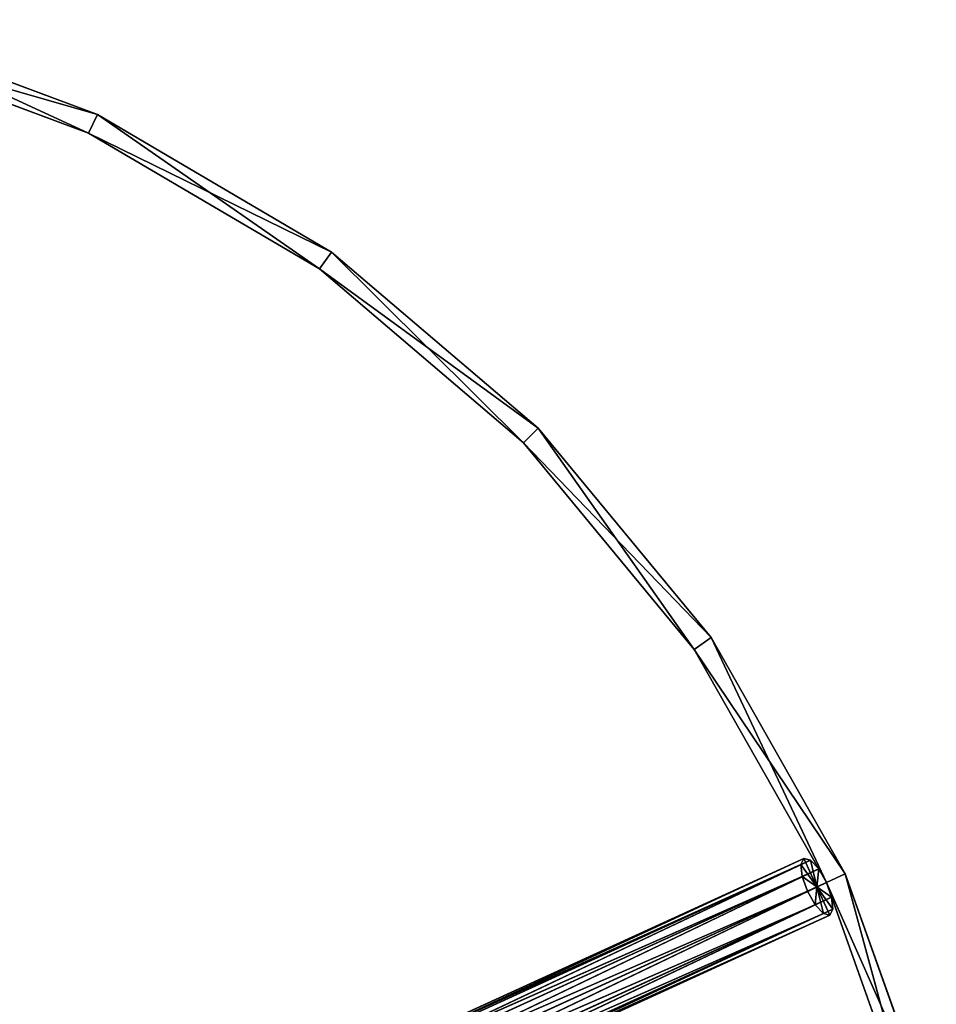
# Model space of a CAD drawing. Extents: x 382 to 531, y 0 to 277.
# Tile 256 of 256: x 485 to 529, y 190 to 237. Entities that reach past the tile are written whole.
import ezdxf

# ---------------------------------------------------------------- set-up
doc = ezdxf.new("R2010")
doc.units = 0
doc.header["$LTSCALE"] = 25.4
doc.layers.get('0').update_dxf_attribs({"color": 13, "linetype": 'CONTINUOUS'})

# ---------------------------------------------------------------- blocks, each defined once
blk = doc.blocks.new('NEWPORT-I-KINKIET-8157_STL')
at = {"color": 254}
for p, q in [((-9.333, 259.243, 44.299), (-21.851, 259.243, 40.7)), ((-21.851, 259.243, 40.7), (-9.762, 259.243, 45.202)), ((-9.333, 259.243, 44.299), (-21.851, 259.243, 40.7)), ((-21.851, 129.243, 40.7), (-9.762, 259.243, 45.202)), ((-21.851, 259.243, 40.7), (-9.762, 259.243, 45.202)), ((-21.851, 129.243, 40.7), (-9.762, 259.243, 45.202)), ((-21.585, 259.243, 39.736), (-9.333, 259.243, 44.299)), ((-9.333, 259.243, 44.299), (-21.585, 129.243, 39.736)), ((-9.333, 259.243, 44.299), (-21.585, 129.243, 39.736)), ((-21.585, 259.243, 39.736), (-9.333, 259.243, 44.299)), ((1.94, 259.243, 50.921), (-9.762, 259.243, 45.202)), ((-9.762, 259.243, 45.202), (1.36, 259.243, 51.736)), ((1.94, 259.243, 50.921), (-9.762, 259.243, 45.202)), ((-9.333, 259.243, 44.299), (-9.762, 259.243, 45.202)), ((-9.333, 259.243, 44.299), (-9.762, 259.243, 45.202)), ((-9.762, 129.243, 45.202), (-9.762, 259.243, 45.202)), ((-9.762, 129.243, 45.202), (-9.762, 259.243, 45.202)), ((-9.762, 129.243, 45.202), (1.36, 259.243, 51.736)), ((-9.762, 259.243, 45.202), (1.36, 259.243, 51.736)), ((-9.762, 129.243, 45.202), (1.36, 259.243, 51.736)), ((-9.333, 259.243, 44.299), (-9.333, 129.243, 44.299)), ((-9.333, 259.243, 44.299), (-9.333, 129.243, 44.299)), ((-9.333, 259.243, 44.299), (1.94, 259.243, 50.921)), ((1.94, 259.243, 50.921), (-9.333, 129.243, 44.299)), ((1.94, 259.243, 50.921), (-9.333, 129.243, 44.299)), ((-9.333, 259.243, 44.299), (1.94, 259.243, 50.921)), ((11.892, 259.243, 59.399), (1.36, 259.243, 51.736)), ((1.36, 259.243, 51.736), (11.18, 259.243, 60.101)), ((11.892, 259.243, 59.399), (1.36, 259.243, 51.736)), ((1.94, 259.243, 50.921), (1.36, 259.243, 51.736)), ((1.94, 259.243, 50.921), (1.36, 259.243, 51.736)), ((1.36, 129.243, 51.736), (1.36, 259.243, 51.736)), ((1.36, 129.243, 51.736), (1.36, 259.243, 51.736)), ((1.36, 129.243, 51.736), (11.18, 259.243, 60.101)), ((1.36, 259.243, 51.736), (11.18, 259.243, 60.101)), ((1.36, 129.243, 51.736), (11.18, 259.243, 60.101)), ((1.94, 259.243, 50.921), (1.94, 129.243, 50.921)), ((1.94, 259.243, 50.921), (1.94, 129.243, 50.921)), ((1.94, 259.243, 50.921), (11.892, 259.243, 59.399)), ((11.892, 259.243, 59.399), (1.94, 129.243, 50.921)), ((11.892, 259.243, 59.399), (1.94, 129.243, 50.921)), ((1.94, 259.243, 50.921), (11.892, 259.243, 59.399)), ((20.221, 259.243, 69.477), (11.18, 259.243, 60.101)), ((11.18, 259.243, 60.101), (19.397, 259.243, 70.044)), ((20.221, 259.243, 69.477), (11.18, 259.243, 60.101)), ((11.892, 259.243, 59.399), (11.18, 259.243, 60.101)), ((11.892, 259.243, 59.399), (11.18, 259.243, 60.101)), ((11.18, 129.243, 60.101), (11.18, 259.243, 60.101)), ((11.18, 129.243, 60.101), (11.18, 259.243, 60.101)), ((11.18, 129.243, 60.101), (19.397, 259.243, 70.044)), ((11.18, 259.243, 60.101), (19.397, 259.243, 70.044)), ((11.18, 129.243, 60.101), (19.397, 259.243, 70.044)), ((11.892, 259.243, 59.399), (11.892, 129.243, 59.399)), ((11.892, 259.243, 59.399), (11.892, 129.243, 59.399)), ((11.892, 259.243, 59.399), (20.221, 259.243, 69.477)), ((20.221, 259.243, 69.477), (11.892, 129.243, 59.399)), ((20.221, 259.243, 69.477), (11.892, 129.243, 59.399)), ((11.892, 259.243, 59.399), (20.221, 259.243, 69.477)), ((26.673, 259.243, 80.848), (19.397, 259.243, 70.044)), ((19.397, 259.243, 70.044), (25.763, 259.243, 81.264)), ((26.673, 259.243, 80.848), (19.397, 259.243, 70.044)), ((20.221, 259.243, 69.477), (19.397, 259.243, 70.044)), ((20.221, 259.243, 69.477), (19.397, 259.243, 70.044)), ((19.397, 129.243, 70.044), (19.397, 259.243, 70.044)), ((19.397, 129.243, 70.044), (19.397, 259.243, 70.044)), ((19.397, 129.243, 70.044), (25.763, 259.243, 81.264)), ((19.397, 259.243, 70.044), (25.763, 259.243, 81.264)), ((19.397, 129.243, 70.044), (25.763, 259.243, 81.264)), ((20.221, 259.243, 69.477), (20.221, 129.243, 69.477)), ((20.221, 259.243, 69.477), (20.221, 129.243, 69.477)), ((20.221, 259.243, 69.477), (26.673, 259.243, 80.848)), ((26.673, 259.243, 80.848), (20.221, 129.243, 69.477)), ((26.673, 259.243, 80.848), (20.221, 129.243, 69.477)), ((20.221, 259.243, 69.477), (26.673, 259.243, 80.848)), ((31.052, 259.243, 93.166), (25.763, 259.243, 81.264)), ((25.763, 259.243, 81.264), (30.084, 259.243, 93.418)), ((31.052, 259.243, 93.166), (25.763, 259.243, 81.264)), ((26.673, 259.243, 80.848), (25.763, 259.243, 81.264)), ((26.673, 259.243, 80.848), (25.763, 259.243, 81.264)), ((25.763, 129.243, 81.264), (25.763, 259.243, 81.264)), ((25.763, 129.243, 81.264), (25.763, 259.243, 81.264)), ((25.763, 129.243, 81.264), (30.084, 259.243, 93.418)), ((25.763, 259.243, 81.264), (30.084, 259.243, 93.418)), ((25.763, 129.243, 81.264), (30.084, 259.243, 93.418)), ((26.673, 259.243, 80.848), (26.673, 129.243, 80.848)), ((26.673, 259.243, 80.848), (26.673, 129.243, 80.848)), ((26.673, 259.243, 80.848), (31.052, 259.243, 93.166)), ((31.052, 259.243, 93.166), (26.673, 129.243, 80.848)), ((31.052, 259.243, 93.166), (26.673, 129.243, 80.848)), ((26.673, 259.243, 80.848), (31.052, 259.243, 93.166)), ((-9.762, 129.243, 45.202), (-21.851, 129.243, 40.7)), ((-9.762, 129.243, 45.202), (-21.851, 129.243, 40.7)), ((-9.333, 129.243, 44.299), (-21.585, 129.243, 39.736)), ((-21.585, 129.243, 39.736), (-9.762, 129.243, 45.202)), ((-21.585, 129.243, 39.736), (-9.762, 129.243, 45.202)), ((-9.333, 129.243, 44.299), (-21.585, 129.243, 39.736)), ((-9.333, 129.243, 44.299), (-9.762, 129.243, 45.202)), ((-9.333, 129.243, 44.299), (-9.762, 129.243, 45.202)), ((1.36, 129.243, 51.736), (-9.762, 129.243, 45.202)), ((1.36, 129.243, 51.736), (-9.762, 129.243, 45.202)), ((1.94, 129.243, 50.921), (-9.333, 129.243, 44.299)), ((-9.333, 129.243, 44.299), (1.36, 129.243, 51.736)), ((-9.333, 129.243, 44.299), (1.36, 129.243, 51.736)), ((1.94, 129.243, 50.921), (-9.333, 129.243, 44.299)), ((1.36, 129.243, 51.736), (1.94, 129.243, 50.921)), ((11.18, 129.243, 60.101), (1.36, 129.243, 51.736)), ((1.36, 129.243, 51.736), (1.94, 129.243, 50.921)), ((11.18, 129.243, 60.101), (1.36, 129.243, 51.736)), ((11.892, 129.243, 59.399), (1.94, 129.243, 50.921)), ((1.94, 129.243, 50.921), (11.18, 129.243, 60.101)), ((1.94, 129.243, 50.921), (11.18, 129.243, 60.101)), ((11.892, 129.243, 59.399), (1.94, 129.243, 50.921)), ((11.892, 129.243, 59.399), (11.18, 129.243, 60.101)), ((11.892, 129.243, 59.399), (11.18, 129.243, 60.101)), ((19.397, 129.243, 70.044), (11.18, 129.243, 60.101)), ((19.397, 129.243, 70.044), (11.18, 129.243, 60.101)), ((20.221, 129.243, 69.477), (11.892, 129.243, 59.399)), ((11.892, 129.243, 59.399), (19.397, 129.243, 70.044)), ((11.892, 129.243, 59.399), (19.397, 129.243, 70.044)), ((20.221, 129.243, 69.477), (11.892, 129.243, 59.399)), ((20.221, 129.243, 69.477), (19.397, 129.243, 70.044)), ((20.221, 129.243, 69.477), (19.397, 129.243, 70.044)), ((25.763, 129.243, 81.264), (19.397, 129.243, 70.044)), ((25.763, 129.243, 81.264), (19.397, 129.243, 70.044)), ((26.673, 129.243, 80.848), (20.221, 129.243, 69.477)), ((20.221, 129.243, 69.477), (25.763, 129.243, 81.264)), ((20.221, 129.243, 69.477), (25.763, 129.243, 81.264)), ((26.673, 129.243, 80.848), (20.221, 129.243, 69.477)), ((26.673, 129.243, 80.848), (25.763, 129.243, 81.264)), ((26.673, 129.243, 80.848), (25.763, 129.243, 81.264)), ((30.084, 129.243, 93.418), (25.763, 129.243, 81.264)), ((30.084, 129.243, 93.418), (25.763, 129.243, 81.264)), ((31.052, 129.243, 93.166), (26.673, 129.243, 80.848)), ((26.673, 129.243, 80.848), (30.084, 129.243, 93.418)), ((26.673, 129.243, 80.848), (30.084, 129.243, 93.418)), ((31.052, 129.243, 93.166), (26.673, 129.243, 80.848))]:
    blk.add_line(p, q, dxfattribs=at)
at = {"color": 7}
for p, q in [((-11.459, 146.173, 97.458), (24.994, 131.234, 80.187)), ((-11.459, 146.173, 97.458), (24.994, 131.234, 80.187)), ((-11.459, 146.173, 97.458), (25.39, 131.752, 80.61)), ((-11.459, 146.173, 97.458), (25.39, 131.752, 80.61)), ((-11.085, 146.362, 98.112), (25.39, 131.752, 80.61)), ((-11.085, 146.362, 98.112), (25.39, 131.752, 80.61)), ((-11.085, 146.362, 98.112), (25.763, 131.941, 81.264)), ((-11.085, 146.362, 98.112), (25.763, 131.941, 81.264)), ((-10.835, 146.173, 98.822), (25.763, 131.941, 81.264)), ((-10.835, 146.173, 98.822), (25.763, 131.941, 81.264)), ((-10.835, 146.173, 98.822), (26.014, 131.752, 81.974)), ((-10.835, 146.173, 98.822), (26.014, 131.752, 81.974)), ((-11.854, 145.655, 97.035), (24.682, 130.528, 80.109)), ((-11.854, 145.655, 97.035), (24.682, 130.528, 80.109)), ((-11.854, 145.655, 97.035), (24.994, 131.234, 80.187)), ((-11.854, 145.655, 97.035), (24.994, 131.234, 80.187)), ((-10.774, 145.655, 99.398), (26.014, 131.752, 81.974)), ((-10.774, 145.655, 99.398), (26.014, 131.752, 81.974)), ((-10.774, 145.655, 99.398), (26.075, 131.234, 82.55)), ((-10.774, 145.655, 99.398), (26.075, 131.234, 82.55)), ((-12.167, 144.949, 96.957), (24.537, 129.821, 80.396)), ((-12.167, 144.949, 96.957), (24.537, 129.821, 80.396)), ((-12.167, 144.949, 96.957), (24.682, 130.528, 80.109)), ((-12.167, 144.949, 96.957), (24.682, 130.528, 80.109)), ((-10.919, 144.949, 99.685), (26.075, 131.234, 82.55)), ((-10.919, 144.949, 99.685), (26.075, 131.234, 82.55)), ((-10.919, 144.949, 99.685), (25.93, 130.528, 82.837)), ((-10.919, 144.949, 99.685), (25.93, 130.528, 82.837)), ((-12.312, 144.242, 97.244), (24.598, 129.304, 80.972)), ((-12.312, 144.242, 97.244), (24.598, 129.304, 80.972)), ((-12.312, 144.242, 97.244), (24.537, 129.821, 80.396)), ((-12.312, 144.242, 97.244), (24.537, 129.821, 80.396)), ((25.93, 130.528, 82.837), (-11.231, 144.242, 99.607)), ((-11.231, 144.242, 99.607), (25.617, 129.821, 82.759)), ((-11.231, 144.242, 99.607), (25.617, 129.821, 82.759)), ((25.93, 130.528, 82.837), (-11.231, 144.242, 99.607)), ((-12.251, 143.725, 97.82), (24.849, 129.115, 81.682)), ((-12.251, 143.725, 97.82), (24.849, 129.115, 81.682)), ((-12.251, 143.725, 97.82), (24.598, 129.304, 80.972)), ((-12.251, 143.725, 97.82), (24.598, 129.304, 80.972)), ((-11.627, 143.725, 99.184), (25.617, 129.821, 82.759)), ((-11.627, 143.725, 99.184), (25.617, 129.821, 82.759)), ((-11.627, 143.725, 99.184), (25.222, 129.304, 82.336)), ((-11.627, 143.725, 99.184), (25.222, 129.304, 82.336)), ((-12, 143.536, 98.53), (25.222, 129.304, 82.336)), ((-12, 143.536, 98.53), (25.222, 129.304, 82.336)), ((-12, 143.536, 98.53), (24.849, 129.115, 81.682)), ((-12, 143.536, 98.53), (24.849, 129.115, 81.682)), ((25.763, 131.941, 81.264), (25.306, 130.528, 81.473)), ((25.763, 131.941, 81.264), (25.306, 130.528, 81.473)), ((25.39, 131.752, 80.61), (25.763, 131.941, 81.264)), ((25.39, 131.752, 80.61), (25.763, 131.941, 81.264)), ((25.763, 131.941, 81.264), (26.014, 131.752, 81.974)), ((25.763, 131.941, 81.264), (26.014, 131.752, 81.974)), ((24.994, 131.234, 80.187), (25.39, 131.752, 80.61)), ((24.994, 131.234, 80.187), (25.39, 131.752, 80.61)), ((25.39, 131.752, 80.61), (25.306, 130.528, 81.473)), ((25.39, 131.752, 80.61), (25.306, 130.528, 81.473)), ((26.014, 131.752, 81.974), (25.306, 130.528, 81.473)), ((26.014, 131.752, 81.974), (25.306, 130.528, 81.473)), ((26.014, 131.752, 81.974), (26.075, 131.234, 82.55)), ((26.014, 131.752, 81.974), (26.075, 131.234, 82.55)), ((24.682, 130.528, 80.109), (24.994, 131.234, 80.187)), ((24.682, 130.528, 80.109), (24.994, 131.234, 80.187)), ((25.306, 130.528, 81.473), (24.994, 131.234, 80.187)), ((25.306, 130.528, 81.473), (24.994, 131.234, 80.187)), ((26.075, 131.234, 82.55), (25.306, 130.528, 81.473)), ((26.075, 131.234, 82.55), (25.306, 130.528, 81.473)), ((26.075, 131.234, 82.55), (25.93, 130.528, 82.837)), ((26.075, 131.234, 82.55), (25.93, 130.528, 82.837)), ((24.537, 129.821, 80.396), (25.306, 130.528, 81.473)), ((24.537, 129.821, 80.396), (25.306, 130.528, 81.473)), ((24.537, 129.821, 80.396), (24.682, 130.528, 80.109)), ((24.537, 129.821, 80.396), (24.682, 130.528, 80.109)), ((25.306, 130.528, 81.473), (24.598, 129.304, 80.972)), ((25.306, 130.528, 81.473), (24.598, 129.304, 80.972)), ((24.682, 130.528, 80.109), (25.306, 130.528, 81.473)), ((24.682, 130.528, 80.109), (25.306, 130.528, 81.473)), ((24.849, 129.115, 81.682), (25.306, 130.528, 81.473)), ((24.849, 129.115, 81.682), (25.306, 130.528, 81.473)), ((25.222, 129.304, 82.336), (25.306, 130.528, 81.473)), ((25.222, 129.304, 82.336), (25.306, 130.528, 81.473)), ((25.306, 130.528, 81.473), (25.617, 129.821, 82.759)), ((25.93, 130.528, 82.837), (25.306, 130.528, 81.473)), ((25.93, 130.528, 82.837), (25.306, 130.528, 81.473)), ((25.306, 130.528, 81.473), (25.617, 129.821, 82.759)), ((25.93, 130.528, 82.837), (25.617, 129.821, 82.759)), ((25.93, 130.528, 82.837), (25.617, 129.821, 82.759)), ((24.598, 129.304, 80.972), (24.537, 129.821, 80.396)), ((24.598, 129.304, 80.972), (24.537, 129.821, 80.396)), ((25.617, 129.821, 82.759), (25.222, 129.304, 82.336)), ((25.617, 129.821, 82.759), (25.222, 129.304, 82.336)), ((24.849, 129.115, 81.682), (24.598, 129.304, 80.972)), ((24.849, 129.115, 81.682), (24.598, 129.304, 80.972)), ((25.222, 129.304, 82.336), (24.849, 129.115, 81.682)), ((25.222, 129.304, 82.336), (24.849, 129.115, 81.682))]:
    blk.add_line(p, q, dxfattribs=at)
at = {"color": 254}
mesh = blk.add_polyface(dxfattribs=at)
corners = [(-9.762, 259.243, 45.202), (-9.333, 259.243, 44.299), (-21.851, 259.243, 40.7)]
mesh.append_faces([[corners[k] for k in face] for face in [(0, 1, 2)]], dxfattribs={"color": 254})
mesh = blk.add_polyface(dxfattribs=at)
corners = [(-9.333, 259.243, 44.299), (-21.585, 259.243, 39.736), (-21.851, 259.243, 40.7)]
mesh.append_faces([[corners[k] for k in face] for face in [(0, 1, 2)]], dxfattribs={"color": 254})
mesh = blk.add_polyface(dxfattribs=at)
corners = [(-9.762, 259.243, 45.202), (-21.851, 259.243, 40.7), (-21.851, 129.243, 40.7)]
mesh.append_faces([[corners[k] for k in face] for face in [(0, 1, 2)]], dxfattribs={"color": 254})
mesh = blk.add_polyface(dxfattribs=at)
corners = [(-9.762, 259.243, 45.202), (-21.851, 129.243, 40.7), (-9.762, 129.243, 45.202)]
mesh.append_faces([[corners[k] for k in face] for face in [(0, 1, 2)]], dxfattribs={"color": 254})
mesh = blk.add_polyface(dxfattribs=at)
corners = [(-9.333, 259.243, 44.299), (-21.585, 129.243, 39.736), (-21.585, 259.243, 39.736)]
mesh.append_faces([[corners[k] for k in face] for face in [(0, 1, 2)]], dxfattribs={"color": 254})
mesh = blk.add_polyface(dxfattribs=at)
corners = [(-9.333, 129.243, 44.299), (-21.585, 129.243, 39.736), (-9.333, 259.243, 44.299)]
mesh.append_faces([[corners[k] for k in face] for face in [(0, 1, 2)]], dxfattribs={"color": 254})
mesh = blk.add_polyface(dxfattribs=at)
corners = [(1.36, 259.243, 51.736), (1.94, 259.243, 50.921), (-9.762, 259.243, 45.202)]
mesh.append_faces([[corners[k] for k in face] for face in [(0, 1, 2)]], dxfattribs={"color": 254})
mesh = blk.add_polyface(dxfattribs=at)
corners = [(1.94, 259.243, 50.921), (-9.333, 259.243, 44.299), (-9.762, 259.243, 45.202)]
mesh.append_faces([[corners[k] for k in face] for face in [(0, 1, 2)]], dxfattribs={"color": 254})
mesh = blk.add_polyface(dxfattribs=at)
corners = [(1.36, 259.243, 51.736), (-9.762, 259.243, 45.202), (-9.762, 129.243, 45.202)]
mesh.append_faces([[corners[k] for k in face] for face in [(0, 1, 2)]], dxfattribs={"color": 254})
mesh = blk.add_polyface(dxfattribs=at)
corners = [(1.36, 259.243, 51.736), (-9.762, 129.243, 45.202), (1.36, 129.243, 51.736)]
mesh.append_faces([[corners[k] for k in face] for face in [(0, 1, 2)]], dxfattribs={"color": 254})
mesh = blk.add_polyface(dxfattribs=at)
corners = [(1.94, 259.243, 50.921), (-9.333, 129.243, 44.299), (-9.333, 259.243, 44.299)]
mesh.append_faces([[corners[k] for k in face] for face in [(0, 1, 2)]], dxfattribs={"color": 254})
mesh = blk.add_polyface(dxfattribs=at)
corners = [(1.94, 129.243, 50.921), (-9.333, 129.243, 44.299), (1.94, 259.243, 50.921)]
mesh.append_faces([[corners[k] for k in face] for face in [(0, 1, 2)]], dxfattribs={"color": 254})
mesh = blk.add_polyface(dxfattribs=at)
corners = [(11.18, 259.243, 60.101), (11.892, 259.243, 59.399), (1.36, 259.243, 51.736)]
mesh.append_faces([[corners[k] for k in face] for face in [(0, 1, 2)]], dxfattribs={"color": 254})
mesh = blk.add_polyface(dxfattribs=at)
corners = [(11.892, 259.243, 59.399), (1.94, 259.243, 50.921), (1.36, 259.243, 51.736)]
mesh.append_faces([[corners[k] for k in face] for face in [(0, 1, 2)]], dxfattribs={"color": 254})
mesh = blk.add_polyface(dxfattribs=at)
corners = [(11.18, 259.243, 60.101), (1.36, 259.243, 51.736), (1.36, 129.243, 51.736)]
mesh.append_faces([[corners[k] for k in face] for face in [(0, 1, 2)]], dxfattribs={"color": 254})
mesh = blk.add_polyface(dxfattribs=at)
corners = [(11.18, 259.243, 60.101), (1.36, 129.243, 51.736), (11.18, 129.243, 60.101)]
mesh.append_faces([[corners[k] for k in face] for face in [(0, 1, 2)]], dxfattribs={"color": 254})
mesh = blk.add_polyface(dxfattribs=at)
corners = [(11.892, 259.243, 59.399), (1.94, 129.243, 50.921), (1.94, 259.243, 50.921)]
mesh.append_faces([[corners[k] for k in face] for face in [(0, 1, 2)]], dxfattribs={"color": 254})
mesh = blk.add_polyface(dxfattribs=at)
corners = [(11.892, 129.243, 59.399), (1.94, 129.243, 50.921), (11.892, 259.243, 59.399)]
mesh.append_faces([[corners[k] for k in face] for face in [(0, 1, 2)]], dxfattribs={"color": 254})
mesh = blk.add_polyface(dxfattribs=at)
corners = [(19.397, 259.243, 70.044), (20.221, 259.243, 69.477), (11.18, 259.243, 60.101)]
mesh.append_faces([[corners[k] for k in face] for face in [(0, 1, 2)]], dxfattribs={"color": 254})
mesh = blk.add_polyface(dxfattribs=at)
corners = [(20.221, 259.243, 69.477), (11.892, 259.243, 59.399), (11.18, 259.243, 60.101)]
mesh.append_faces([[corners[k] for k in face] for face in [(0, 1, 2)]], dxfattribs={"color": 254})
mesh = blk.add_polyface(dxfattribs=at)
corners = [(11.18, 259.243, 60.101), (11.18, 129.243, 60.101), (19.397, 259.243, 70.044)]
mesh.append_faces([[corners[k] for k in face] for face in [(0, 1, 2)]], dxfattribs={"color": 254})
mesh = blk.add_polyface(dxfattribs=at)
corners = [(19.397, 259.243, 70.044), (11.18, 129.243, 60.101), (19.397, 129.243, 70.044)]
mesh.append_faces([[corners[k] for k in face] for face in [(0, 1, 2)]], dxfattribs={"color": 254})
mesh = blk.add_polyface(dxfattribs=at)
corners = [(20.221, 259.243, 69.477), (11.892, 129.243, 59.399), (11.892, 259.243, 59.399)]
mesh.append_faces([[corners[k] for k in face] for face in [(0, 1, 2)]], dxfattribs={"color": 254})
mesh = blk.add_polyface(dxfattribs=at)
corners = [(20.221, 259.243, 69.477), (20.221, 129.243, 69.477), (11.892, 129.243, 59.399)]
mesh.append_faces([[corners[k] for k in face] for face in [(0, 1, 2)]], dxfattribs={"color": 254})
mesh = blk.add_polyface(dxfattribs=at)
corners = [(25.763, 259.243, 81.264), (26.673, 259.243, 80.848), (19.397, 259.243, 70.044)]
mesh.append_faces([[corners[k] for k in face] for face in [(0, 1, 2)]], dxfattribs={"color": 254})
mesh = blk.add_polyface(dxfattribs=at)
corners = [(26.673, 259.243, 80.848), (20.221, 259.243, 69.477), (19.397, 259.243, 70.044)]
mesh.append_faces([[corners[k] for k in face] for face in [(0, 1, 2)]], dxfattribs={"color": 254})
mesh = blk.add_polyface(dxfattribs=at)
corners = [(19.397, 259.243, 70.044), (19.397, 129.243, 70.044), (25.763, 259.243, 81.264)]
mesh.append_faces([[corners[k] for k in face] for face in [(0, 1, 2)]], dxfattribs={"color": 254})
mesh = blk.add_polyface(dxfattribs=at)
corners = [(25.763, 259.243, 81.264), (19.397, 129.243, 70.044), (25.763, 129.243, 81.264)]
mesh.append_faces([[corners[k] for k in face] for face in [(0, 1, 2)]], dxfattribs={"color": 254})
mesh = blk.add_polyface(dxfattribs=at)
corners = [(26.673, 259.243, 80.848), (20.221, 129.243, 69.477), (20.221, 259.243, 69.477)]
mesh.append_faces([[corners[k] for k in face] for face in [(0, 1, 2)]], dxfattribs={"color": 254})
mesh = blk.add_polyface(dxfattribs=at)
corners = [(26.673, 259.243, 80.848), (26.673, 129.243, 80.848), (20.221, 129.243, 69.477)]
mesh.append_faces([[corners[k] for k in face] for face in [(0, 1, 2)]], dxfattribs={"color": 254})
mesh = blk.add_polyface(dxfattribs=at)
corners = [(30.084, 259.243, 93.418), (31.052, 259.243, 93.166), (25.763, 259.243, 81.264)]
mesh.append_faces([[corners[k] for k in face] for face in [(0, 1, 2)]], dxfattribs={"color": 254})
mesh = blk.add_polyface(dxfattribs=at)
corners = [(31.052, 259.243, 93.166), (26.673, 259.243, 80.848), (25.763, 259.243, 81.264)]
mesh.append_faces([[corners[k] for k in face] for face in [(0, 1, 2)]], dxfattribs={"color": 254})
mesh = blk.add_polyface(dxfattribs=at)
corners = [(25.763, 259.243, 81.264), (25.763, 129.243, 81.264), (30.084, 259.243, 93.418)]
mesh.append_faces([[corners[k] for k in face] for face in [(0, 1, 2)]], dxfattribs={"color": 254})
mesh = blk.add_polyface(dxfattribs=at)
corners = [(30.084, 259.243, 93.418), (25.763, 129.243, 81.264), (30.084, 129.243, 93.418)]
mesh.append_faces([[corners[k] for k in face] for face in [(0, 1, 2)]], dxfattribs={"color": 254})
mesh = blk.add_polyface(dxfattribs=at)
corners = [(31.052, 259.243, 93.166), (26.673, 129.243, 80.848), (26.673, 259.243, 80.848)]
mesh.append_faces([[corners[k] for k in face] for face in [(0, 1, 2)]], dxfattribs={"color": 254})
mesh = blk.add_polyface(dxfattribs=at)
corners = [(31.052, 259.243, 93.166), (31.052, 129.243, 93.166), (26.673, 129.243, 80.848)]
mesh.append_faces([[corners[k] for k in face] for face in [(0, 1, 2)]], dxfattribs={"color": 254})
at = {"color": 7}
mesh = blk.add_polyface(dxfattribs=at)
corners = [(24.994, 131.234, 80.187), (-11.854, 145.655, 97.035), (-11.459, 146.173, 97.458)]
mesh.append_faces([[corners[k] for k in face] for face in [(0, 1, 2)]], dxfattribs={"color": 7})
mesh = blk.add_polyface(dxfattribs=at)
corners = [(-11.085, 146.362, 98.112), (25.39, 131.752, 80.61), (-11.459, 146.173, 97.458)]
mesh.append_faces([[corners[k] for k in face] for face in [(0, 1, 2)]], dxfattribs={"color": 7})
mesh = blk.add_polyface(dxfattribs=at)
corners = [(25.39, 131.752, 80.61), (24.994, 131.234, 80.187), (-11.459, 146.173, 97.458)]
mesh.append_faces([[corners[k] for k in face] for face in [(0, 1, 2)]], dxfattribs={"color": 7})
mesh = blk.add_polyface(dxfattribs=at)
corners = [(-11.085, 146.362, 98.112), (25.763, 131.941, 81.264), (25.39, 131.752, 80.61)]
mesh.append_faces([[corners[k] for k in face] for face in [(0, 1, 2)]], dxfattribs={"color": 7})
mesh = blk.add_polyface(dxfattribs=at)
corners = [(-10.835, 146.173, 98.822), (25.763, 131.941, 81.264), (-11.085, 146.362, 98.112)]
mesh.append_faces([[corners[k] for k in face] for face in [(0, 1, 2)]], dxfattribs={"color": 7})
mesh = blk.add_polyface(dxfattribs=at)
corners = [(-10.835, 146.173, 98.822), (26.014, 131.752, 81.974), (25.763, 131.941, 81.264)]
mesh.append_faces([[corners[k] for k in face] for face in [(0, 1, 2)]], dxfattribs={"color": 7})
mesh = blk.add_polyface(dxfattribs=at)
corners = [(-10.774, 145.655, 99.398), (26.014, 131.752, 81.974), (-10.835, 146.173, 98.822)]
mesh.append_faces([[corners[k] for k in face] for face in [(0, 1, 2)]], dxfattribs={"color": 7})
mesh = blk.add_polyface(dxfattribs=at)
corners = [(24.682, 130.528, 80.109), (-12.167, 144.949, 96.957), (-11.854, 145.655, 97.035)]
mesh.append_faces([[corners[k] for k in face] for face in [(0, 1, 2)]], dxfattribs={"color": 7})
mesh = blk.add_polyface(dxfattribs=at)
corners = [(24.994, 131.234, 80.187), (24.682, 130.528, 80.109), (-11.854, 145.655, 97.035)]
mesh.append_faces([[corners[k] for k in face] for face in [(0, 1, 2)]], dxfattribs={"color": 7})
mesh = blk.add_polyface(dxfattribs=at)
corners = [(26.075, 131.234, 82.55), (-10.774, 145.655, 99.398), (-10.919, 144.949, 99.685)]
mesh.append_faces([[corners[k] for k in face] for face in [(0, 1, 2)]], dxfattribs={"color": 7})
mesh = blk.add_polyface(dxfattribs=at)
corners = [(-10.774, 145.655, 99.398), (26.075, 131.234, 82.55), (26.014, 131.752, 81.974)]
mesh.append_faces([[corners[k] for k in face] for face in [(0, 1, 2)]], dxfattribs={"color": 7})
mesh = blk.add_polyface(dxfattribs=at)
corners = [(24.537, 129.821, 80.396), (-12.312, 144.242, 97.244), (-12.167, 144.949, 96.957)]
mesh.append_faces([[corners[k] for k in face] for face in [(0, 1, 2)]], dxfattribs={"color": 7})
mesh = blk.add_polyface(dxfattribs=at)
corners = [(24.682, 130.528, 80.109), (24.537, 129.821, 80.396), (-12.167, 144.949, 96.957)]
mesh.append_faces([[corners[k] for k in face] for face in [(0, 1, 2)]], dxfattribs={"color": 7})
mesh = blk.add_polyface(dxfattribs=at)
corners = [(25.93, 130.528, 82.837), (-10.919, 144.949, 99.685), (-11.231, 144.242, 99.607)]
mesh.append_faces([[corners[k] for k in face] for face in [(0, 1, 2)]], dxfattribs={"color": 7})
mesh = blk.add_polyface(dxfattribs=at)
corners = [(26.075, 131.234, 82.55), (-10.919, 144.949, 99.685), (25.93, 130.528, 82.837)]
mesh.append_faces([[corners[k] for k in face] for face in [(0, 1, 2)]], dxfattribs={"color": 7})
mesh = blk.add_polyface(dxfattribs=at)
corners = [(-12.251, 143.725, 97.82), (-12.312, 144.242, 97.244), (24.598, 129.304, 80.972)]
mesh.append_faces([[corners[k] for k in face] for face in [(0, 1, 2)]], dxfattribs={"color": 7})
mesh = blk.add_polyface(dxfattribs=at)
corners = [(-12.312, 144.242, 97.244), (24.537, 129.821, 80.396), (24.598, 129.304, 80.972)]
mesh.append_faces([[corners[k] for k in face] for face in [(0, 1, 2)]], dxfattribs={"color": 7})
mesh = blk.add_polyface(dxfattribs=at)
corners = [(25.617, 129.821, 82.759), (-11.231, 144.242, 99.607), (-11.627, 143.725, 99.184)]
mesh.append_faces([[corners[k] for k in face] for face in [(0, 1, 2)]], dxfattribs={"color": 7})
mesh = blk.add_polyface(dxfattribs=at)
corners = [(25.93, 130.528, 82.837), (-11.231, 144.242, 99.607), (25.617, 129.821, 82.759)]
mesh.append_faces([[corners[k] for k in face] for face in [(0, 1, 2)]], dxfattribs={"color": 7})
mesh = blk.add_polyface(dxfattribs=at)
corners = [(-12, 143.536, 98.53), (-12.251, 143.725, 97.82), (24.849, 129.115, 81.682)]
mesh.append_faces([[corners[k] for k in face] for face in [(0, 1, 2)]], dxfattribs={"color": 7})
mesh = blk.add_polyface(dxfattribs=at)
corners = [(-12.251, 143.725, 97.82), (24.598, 129.304, 80.972), (24.849, 129.115, 81.682)]
mesh.append_faces([[corners[k] for k in face] for face in [(0, 1, 2)]], dxfattribs={"color": 7})
mesh = blk.add_polyface(dxfattribs=at)
corners = [(-11.627, 143.725, 99.184), (-12, 143.536, 98.53), (25.222, 129.304, 82.336)]
mesh.append_faces([[corners[k] for k in face] for face in [(0, 1, 2)]], dxfattribs={"color": 7})
mesh = blk.add_polyface(dxfattribs=at)
corners = [(25.617, 129.821, 82.759), (-11.627, 143.725, 99.184), (25.222, 129.304, 82.336)]
mesh.append_faces([[corners[k] for k in face] for face in [(0, 1, 2)]], dxfattribs={"color": 7})
mesh = blk.add_polyface(dxfattribs=at)
corners = [(-12, 143.536, 98.53), (24.849, 129.115, 81.682), (25.222, 129.304, 82.336)]
mesh.append_faces([[corners[k] for k in face] for face in [(0, 1, 2)]], dxfattribs={"color": 7})
mesh = blk.add_polyface(dxfattribs=at)
corners = [(25.763, 131.941, 81.264), (25.306, 130.528, 81.473), (25.39, 131.752, 80.61)]
mesh.append_faces([[corners[k] for k in face] for face in [(0, 1, 2)]], dxfattribs={"color": 7})
mesh = blk.add_polyface(dxfattribs=at)
corners = [(25.763, 131.941, 81.264), (26.014, 131.752, 81.974), (25.306, 130.528, 81.473)]
mesh.append_faces([[corners[k] for k in face] for face in [(0, 1, 2)]], dxfattribs={"color": 7})
mesh = blk.add_polyface(dxfattribs=at)
corners = [(25.39, 131.752, 80.61), (25.306, 130.528, 81.473), (24.994, 131.234, 80.187)]
mesh.append_faces([[corners[k] for k in face] for face in [(0, 1, 2)]], dxfattribs={"color": 7})
mesh = blk.add_polyface(dxfattribs=at)
corners = [(26.014, 131.752, 81.974), (26.075, 131.234, 82.55), (25.306, 130.528, 81.473)]
mesh.append_faces([[corners[k] for k in face] for face in [(0, 1, 2)]], dxfattribs={"color": 7})
mesh = blk.add_polyface(dxfattribs=at)
corners = [(24.994, 131.234, 80.187), (25.306, 130.528, 81.473), (24.682, 130.528, 80.109)]
mesh.append_faces([[corners[k] for k in face] for face in [(0, 1, 2)]], dxfattribs={"color": 7})
mesh = blk.add_polyface(dxfattribs=at)
corners = [(26.075, 131.234, 82.55), (25.93, 130.528, 82.837), (25.306, 130.528, 81.473)]
mesh.append_faces([[corners[k] for k in face] for face in [(0, 1, 2)]], dxfattribs={"color": 7})
mesh = blk.add_polyface(dxfattribs=at)
corners = [(25.306, 130.528, 81.473), (24.598, 129.304, 80.972), (24.537, 129.821, 80.396)]
mesh.append_faces([[corners[k] for k in face] for face in [(0, 1, 2)]], dxfattribs={"color": 7})
mesh = blk.add_polyface(dxfattribs=at)
corners = [(25.306, 130.528, 81.473), (24.537, 129.821, 80.396), (24.682, 130.528, 80.109)]
mesh.append_faces([[corners[k] for k in face] for face in [(0, 1, 2)]], dxfattribs={"color": 7})
mesh = blk.add_polyface(dxfattribs=at)
corners = [(25.306, 130.528, 81.473), (24.849, 129.115, 81.682), (24.598, 129.304, 80.972)]
mesh.append_faces([[corners[k] for k in face] for face in [(0, 1, 2)]], dxfattribs={"color": 7})
mesh = blk.add_polyface(dxfattribs=at)
corners = [(25.306, 130.528, 81.473), (25.222, 129.304, 82.336), (24.849, 129.115, 81.682)]
mesh.append_faces([[corners[k] for k in face] for face in [(0, 1, 2)]], dxfattribs={"color": 7})
mesh = blk.add_polyface(dxfattribs=at)
corners = [(25.306, 130.528, 81.473), (25.617, 129.821, 82.759), (25.222, 129.304, 82.336)]
mesh.append_faces([[corners[k] for k in face] for face in [(0, 1, 2)]], dxfattribs={"color": 7})
mesh = blk.add_polyface(dxfattribs=at)
corners = [(25.93, 130.528, 82.837), (25.617, 129.821, 82.759), (25.306, 130.528, 81.473)]
mesh.append_faces([[corners[k] for k in face] for face in [(0, 1, 2)]], dxfattribs={"color": 7})
at = {"color": 254}
mesh = blk.add_polyface(dxfattribs=at)
corners = [(-9.762, 129.243, 45.202), (-21.851, 129.243, 40.7), (-21.585, 129.243, 39.736)]
mesh.append_faces([[corners[k] for k in face] for face in [(0, 1, 2)]], dxfattribs={"color": 254})
mesh = blk.add_polyface(dxfattribs=at)
corners = [(-9.762, 129.243, 45.202), (-21.585, 129.243, 39.736), (-9.333, 129.243, 44.299)]
mesh.append_faces([[corners[k] for k in face] for face in [(0, 1, 2)]], dxfattribs={"color": 254})
mesh = blk.add_polyface(dxfattribs=at)
corners = [(1.36, 129.243, 51.736), (-9.762, 129.243, 45.202), (-9.333, 129.243, 44.299)]
mesh.append_faces([[corners[k] for k in face] for face in [(0, 1, 2)]], dxfattribs={"color": 254})
mesh = blk.add_polyface(dxfattribs=at)
corners = [(1.36, 129.243, 51.736), (-9.333, 129.243, 44.299), (1.94, 129.243, 50.921)]
mesh.append_faces([[corners[k] for k in face] for face in [(0, 1, 2)]], dxfattribs={"color": 254})
mesh = blk.add_polyface(dxfattribs=at)
corners = [(11.18, 129.243, 60.101), (1.36, 129.243, 51.736), (1.94, 129.243, 50.921)]
mesh.append_faces([[corners[k] for k in face] for face in [(0, 1, 2)]], dxfattribs={"color": 254})
mesh = blk.add_polyface(dxfattribs=at)
corners = [(11.18, 129.243, 60.101), (1.94, 129.243, 50.921), (11.892, 129.243, 59.399)]
mesh.append_faces([[corners[k] for k in face] for face in [(0, 1, 2)]], dxfattribs={"color": 254})
mesh = blk.add_polyface(dxfattribs=at)
corners = [(19.397, 129.243, 70.044), (11.18, 129.243, 60.101), (11.892, 129.243, 59.399)]
mesh.append_faces([[corners[k] for k in face] for face in [(0, 1, 2)]], dxfattribs={"color": 254})
mesh = blk.add_polyface(dxfattribs=at)
corners = [(19.397, 129.243, 70.044), (11.892, 129.243, 59.399), (20.221, 129.243, 69.477)]
mesh.append_faces([[corners[k] for k in face] for face in [(0, 1, 2)]], dxfattribs={"color": 254})
mesh = blk.add_polyface(dxfattribs=at)
corners = [(25.763, 129.243, 81.264), (19.397, 129.243, 70.044), (20.221, 129.243, 69.477)]
mesh.append_faces([[corners[k] for k in face] for face in [(0, 1, 2)]], dxfattribs={"color": 254})
mesh = blk.add_polyface(dxfattribs=at)
corners = [(25.763, 129.243, 81.264), (20.221, 129.243, 69.477), (26.673, 129.243, 80.848)]
mesh.append_faces([[corners[k] for k in face] for face in [(0, 1, 2)]], dxfattribs={"color": 254})
mesh = blk.add_polyface(dxfattribs=at)
corners = [(30.084, 129.243, 93.418), (25.763, 129.243, 81.264), (26.673, 129.243, 80.848)]
mesh.append_faces([[corners[k] for k in face] for face in [(0, 1, 2)]], dxfattribs={"color": 254})
mesh = blk.add_polyface(dxfattribs=at)
corners = [(30.084, 129.243, 93.418), (26.673, 129.243, 80.848), (31.052, 129.243, 93.166)]
mesh.append_faces([[corners[k] for k in face] for face in [(0, 1, 2)]], dxfattribs={"color": 254})

msp = doc.modelspace()

# ---------------------------------------------------------------- block references
at = {"color": 0, "extrusion": (0, -1, 6.12323e-17)}
msp.add_blockref('NEWPORT-I-KINKIET-8157_STL', (498.27, 722.777, -277.036), dxfattribs=at)

doc.saveas('drawing.dxf')
